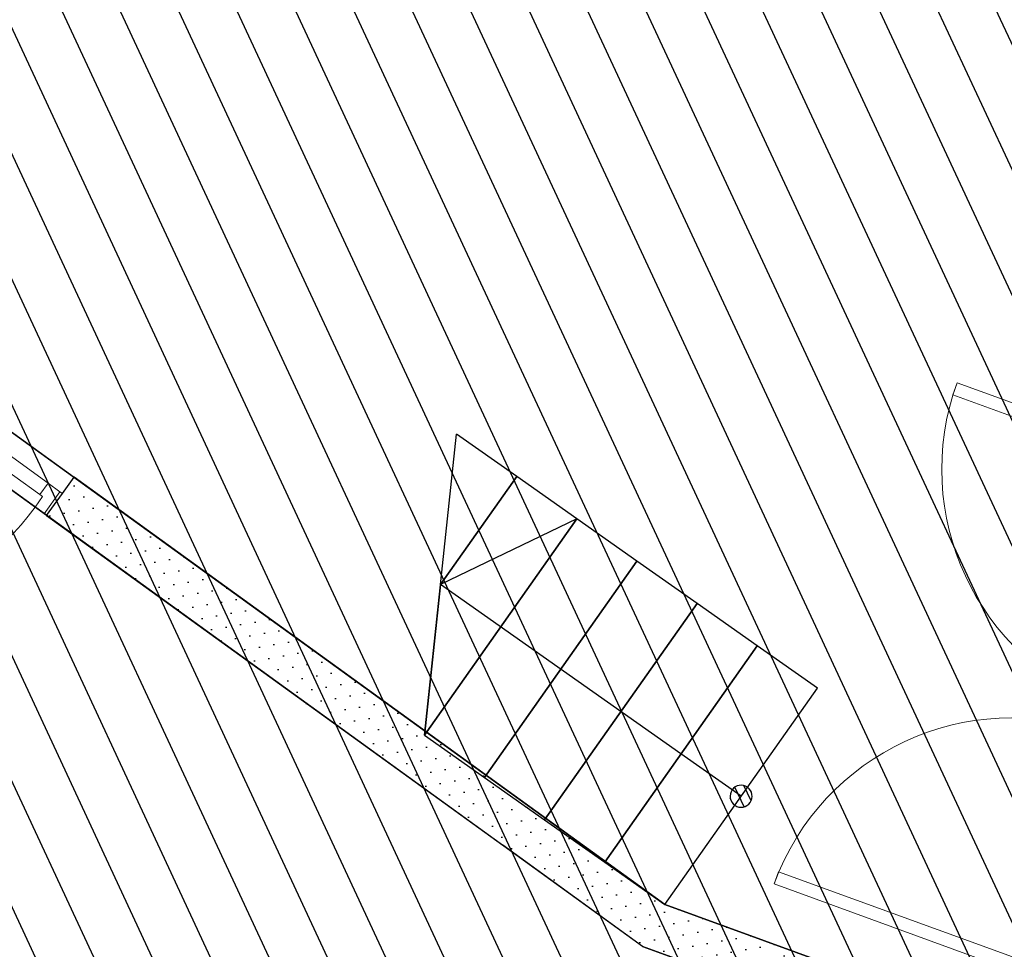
# Model space of a CAD drawing. Header units: millimetres. Extents: x 112481703 to 112588235, y 1264638581 to 1264713486.
# Tile 103 of 256: x 112552104 to 112555450, y 1264656674 to 1264659835. Entities that reach past the tile are written whole.
import ezdxf

# ---------------------------------------------------------------- set-up
doc = ezdxf.new("R2010")
doc.units = ezdxf.units.MM
doc.header["$LTSCALE"] = 0.5
doc.header["$MEASUREMENT"] = 0
doc.linetypes.add('PLINE', pattern=[0])
for name, color, linetype in [('242- Ikke-bærende innervegger', 7, 'Continuous'), ('242- Ikke-bærende innervegger (Skravur)', 7, 'Continuous'), ('281- Innvendige trapper', 7, 'Continuous'), ('862- M___Nettoareal', 7, 'Continuous'), ('862- M___Nettoareal(Nye konstruksjoner)', 7, 'Continuous'), ('862- M___Nettoareal(Polylinje)', 7, 'Continuous'), ('862- M___Nettoareal(Polylinje)(Nye konstruksjoner)', 7, 'Continuous'), ('LA_farge_dekke_asfalt2', 7, 'Continuous')]:
    doc.layers.add(name, color=color, linetype=linetype)
doc.layers.add('244- Vinduer_ dører_ foldevegger', color=7, linetype='Continuous', lineweight=0)
pattern_1 = [(249.95599, (112557650, 1264717795), (-81.35699, 29.68231), [0, -50]), (249.95599, (112557682.11, 1264717756.67), (-81.35699, 29.68231), [0, -50])]

# ---------------------------------------------------------------- blocks, each defined once
blk = doc.blocks.new('Kjøkken_2451_47', base_point=(112551587.6, 1264652307.6))
at = {"layer": '862- M___Nettoareal(Polylinje)', "linetype": 'PLINE', "flags": 128}
blk.add_lwpolyline([(112554220.9, 1264656684.2), (112551328.9, 1264658775.9), (112550126.3, 1264655479.7), (112550064.6, 1264655310.6), (112547627.7, 1264648631.2), (112550258.1, 1264647671.6), (112549466.4, 1264645501.5), (112551065.8, 1264644918), (112551850.7, 1264647069.3), (112551979.8, 1264647022.1), (112554113.4, 1264652870.1), (112555354.1, 1264656270.8)], close=True, dxfattribs=at)
blk = doc.blocks.new('Korridor_ Kommunikasjon_2202_79', base_point=(112556115.5, 1264666864))
at = {"layer": '862- M___Nettoareal(Polylinje)(Nye konstruksjoner)', "linetype": 'PLINE', "flags": 128}
blk.add_lwpolyline([(112557042.7, 1264672336.1), (112556565.9, 1264671029.4), (112555537.7, 1264668211.1), (112555049.2, 1264668389.4), (112554278, 1264666275.6), (112554151.2, 1264666321.9), (112551894.2, 1264660135.8), (112551833.2, 1264660158), (112551385.9, 1264658932.1), (112554296.7, 1264656826.9), (112555409, 1264656421.1), (112556130.4, 1264658398.6), (112555491.6, 1264658631.7), (112556091.4, 1264660275.7), (112555471.4, 1264660501.9), (112555505.7, 1264660595.8), (112555036, 1264660767.2), (112554615.6, 1264660920.6), (112555835.7, 1264664265), (112556256.1, 1264664111.6), (112556725.8, 1264663940.2), (112556760.1, 1264664034.2), (112557380.1, 1264663807.9), (112559008.2, 1264668270.2), (112558068.7, 1264668613), (112559147, 1264671568.4)], close=True, dxfattribs=at)
blk = doc.blocks.new('Dør[43]', base_point=(112557650, 1264717795))
at = {"layer": '244- Vinduer_ dører_ foldevegger', "linetype": 'PLINE'}
for p, q in [((112555274.8, 1264658559.6), (112555289.9, 1264658601)), ((112555289.9, 1264658601), (112556096.8, 1264658306.6)), ((112556081.8, 1264658265.2), (112555274.8, 1264658559.6)), ((112555786, 1264657454.5), (112556113.3, 1264658351.7)), ((112556109.9, 1264658342.3), (112556096.8, 1264658306.6)), ((112556109.9, 1264658342.3), (112556113.3, 1264658351.7)), ((112556196.3, 1264658310.7), (112556109.9, 1264658342.3)), ((112556113.3, 1264658351.7), (112556199.7, 1264658320.1)), ((112556113.3, 1264658351.7), (112556199.7, 1264658320.1)), ((112556113.3, 1264658351.7), (112556199.7, 1264658320.1)), ((112556096.8, 1264658306.6), (112556081.8, 1264658265.2)), ((112556096.8, 1264658306.6), (112556138.2, 1264658291.5)), ((112556179.2, 1264658263.8), (112556196.3, 1264658310.7)), ((112556196.3, 1264658310.7), (112556199.7, 1264658320.1)), ((112556199.7, 1264658320.1), (112556254.2, 1264658300.2)), ((112555847.9, 1264657495.8), (112556134.1, 1264658280.2)), ((112555926.9, 1264657403.1), (112556254.2, 1264658300.2)), ((112556138.2, 1264658291.5), (112556134.1, 1264658280.2)), ((112556134.1, 1264658280.2), (112556179.2, 1264658263.8)), ((112556179.2, 1264658263.8), (112555893, 1264657479.3)), ((112555802.4, 1264657499.6), (112555789.4, 1264657463.9)), ((112555843.8, 1264657484.5), (112555802.4, 1264657499.6)), ((112555847.9, 1264657495.8), (112555843.8, 1264657484.5)), ((112555893, 1264657479.3), (112555847.9, 1264657495.8)), ((112555875.8, 1264657432.4), (112555893, 1264657479.3)), ((112555789.4, 1264657463.9), (112555786, 1264657454.5)), ((112555786, 1264657454.5), (112555872.4, 1264657423)), ((112555786, 1264657454.5), (112555872.4, 1264657423)), ((112555786, 1264657454.5), (112555872.4, 1264657423)), ((112555789.4, 1264657463.9), (112555875.8, 1264657432.4)), ((112555875.8, 1264657432.4), (112555872.4, 1264657423)), ((112555872.4, 1264657423), (112555926.9, 1264657403.1))]:
    blk.add_line(p, q, dxfattribs=at)
blk.add_arc((112556096.8, 1264658306.6), 859, 159.956, 249.956, dxfattribs=at)
blk = doc.blocks.new('Dør[44]', base_point=(112557650, 1264717795))
at = {"layer": '244- Vinduer_ dører_ foldevegger', "linetype": 'PLINE'}
for p, q in [((112555786, 1264657454.5), (112555458.7, 1264656557.3)), ((112555769.5, 1264657409.4), (112555782.5, 1264657445.1)), ((112555782.5, 1264657445.1), (112555786, 1264657454.5)), ((112555782.5, 1264657445.1), (112555869, 1264657413.6)), ((112555786, 1264657454.5), (112555872.4, 1264657423)), ((112555786, 1264657454.5), (112555872.4, 1264657423)), ((112555786, 1264657454.5), (112555872.4, 1264657423)), ((112555926.9, 1264657403.1), (112555599.6, 1264656505.9)), ((112555810.9, 1264657394.3), (112555769.5, 1264657409.4)), ((112555869, 1264657413.6), (112555851.8, 1264657366.6)), ((112555869, 1264657413.6), (112555872.4, 1264657423)), ((112555872.4, 1264657423), (112555926.9, 1264657403.1)), ((112555806.7, 1264657383), (112555520.6, 1264656598.6)), ((112555565.6, 1264656582.2), (112555851.8, 1264657366.6)), ((112555806.7, 1264657383), (112555810.9, 1264657394.3)), ((112555851.8, 1264657366.6), (112555806.7, 1264657383)), ((112554683.2, 1264656938.2), (112554668.1, 1264656896.8)), ((112555490.2, 1264656643.8), (112554683.2, 1264656938.2)), ((112554668.1, 1264656896.8), (112555475.1, 1264656602.4)), ((112555475.1, 1264656602.4), (112555490.2, 1264656643.8)), ((112555462.1, 1264656566.7), (112555475.1, 1264656602.4)), ((112555475.1, 1264656602.4), (112555516.4, 1264656587.4)), ((112555516.4, 1264656587.4), (112555520.6, 1264656598.6)), ((112555520.6, 1264656598.6), (112555565.6, 1264656582.2)), ((112555462.1, 1264656566.7), (112555458.7, 1264656557.3)), ((112555548.5, 1264656535.2), (112555462.1, 1264656566.7)), ((112555565.6, 1264656582.2), (112555548.5, 1264656535.2)), ((112555458.7, 1264656557.3), (112555545.1, 1264656525.8)), ((112555458.7, 1264656557.3), (112555545.1, 1264656525.8)), ((112555458.7, 1264656557.3), (112555545.1, 1264656525.8)), ((112555548.5, 1264656535.2), (112555545.1, 1264656525.8)), ((112555545.1, 1264656525.8), (112555599.6, 1264656505.9))]:
    blk.add_line(p, q, dxfattribs=at)
blk.add_arc((112555475.1, 1264656602.4), 859, 69.956, 159.956, dxfattribs=at)
blk = doc.blocks.new('Dør[45]', base_point=(112557650, 1264717795))
at = {"layer": '244- Vinduer_ dører_ foldevegger', "linetype": 'PLINE'}
for p, q in [((112551430.1, 1264658816.2), (112551469.9, 1264658871.3)), ((112552288.3, 1264658279.4), (112551469.9, 1264658871.3)), ((112551376.2, 1264658741.7), (112551430.1, 1264658816.2)), ((112551376.2, 1264658741.7), (112551430.1, 1264658816.2)), ((112551376.2, 1264658741.7), (112551430.1, 1264658816.2)), ((112551438.2, 1264658810.4), (112551384.3, 1264658735.8)), ((112551438.2, 1264658810.4), (112551430.1, 1264658816.2)), ((112551478.7, 1264658781.1), (112551438.2, 1264658810.4)), ((112551450.6, 1264658742.2), (112551478.7, 1264658781.1)), ((112551478.7, 1264658781.1), (112552199.8, 1264658259.5)), ((112552194.5, 1264658149.8), (112551376.2, 1264658741.7)), ((112551384.3, 1264658735.8), (112551376.2, 1264658741.7)), ((112551415, 1264658713.5), (112551440.8, 1264658749.2)), ((112551440.8, 1264658749.2), (112551450.6, 1264658742.2)), ((112552171.7, 1264658220.6), (112551450.6, 1264658742.2)), ((112551104.3, 1264657854), (112551415, 1264658713.5)), ((112551384.3, 1264658735.8), (112551415, 1264658713.5)), ((112551415, 1264658713.5), (112551456.4, 1264658698.6)), ((112551456.4, 1264658698.6), (112551145.7, 1264657839)), ((112552248.5, 1264658224.3), (112552288.3, 1264658279.4)), ((112552199.8, 1264658259.5), (112552171.7, 1264658220.6)), ((112552240.4, 1264658230.2), (112552199.8, 1264658259.5)), ((112552181.4, 1264658213.6), (112552155.7, 1264658177.9)), ((112552171.7, 1264658220.6), (112552181.4, 1264658213.6)), ((112552186.4, 1264658155.6), (112552240.4, 1264658230.2)), ((112552194.5, 1264658149.8), (112552248.5, 1264658224.3)), ((112552194.5, 1264658149.8), (112552248.5, 1264658224.3)), ((112552194.5, 1264658149.8), (112552248.5, 1264658224.3)), ((112552240.4, 1264658230.2), (112552248.5, 1264658224.3)), ((112552155.7, 1264658177.9), (112552186.4, 1264658155.6)), ((112552186.4, 1264658155.6), (112552194.5, 1264658149.8)), ((112551145.7, 1264657839), (112551104.3, 1264657854))]:
    blk.add_line(p, q, dxfattribs=at)
blk.add_arc((112551415, 1264658713.5), 914, 250.1245, 324.1245, dxfattribs=at)

msp = doc.modelspace()

# ---------------------------------------------------------------- hatches: boundary and pattern name
at = {"layer": '242- Ikke-bærende innervegger (Skravur)', "linetype": 'Continuous'}
h = msp.add_hatch(dxfattribs=at)
h.set_pattern_fill('Prikker_tett', color=256, style=0, pattern_type=2)
h.set_pattern_definition(pattern_1)
h.paths.add_polyline_path([(112552288.3, 1264658279.4), (112552194.5, 1264658149.8), (112553745.7, 1264657027.9), (112554296.7, 1264656826.9)])
h = msp.add_hatch(dxfattribs=at)
h.set_pattern_fill('Prikker_tett', color=256, style=0, pattern_type=2)
h.set_pattern_definition(pattern_1)
h.paths.add_polyline_path([(112554296.7, 1264656826.9), (112553745.7, 1264657027.9), (112554220.9, 1264656684.2)])
h = msp.add_hatch(dxfattribs=at)
h.set_pattern_fill('Prikker_tett', color=256, style=0, pattern_type=2)
h.set_pattern_definition(pattern_1)
h.paths.add_polyline_path([(112554771.9, 1264656483.2), (112554296.7, 1264656826.9), (112554220.9, 1264656684.2)])
h = msp.add_hatch(dxfattribs=at)
h.set_pattern_fill('Prikker_tett', color=256, style=0, pattern_type=2)
h.set_pattern_definition(pattern_1)
h.paths.add_polyline_path([(112554771.9, 1264656483.2), (112555354.1, 1264656270.8), (112555409, 1264656421.1), (112554296.7, 1264656826.9)])
at = {"layer": '281- Innvendige trapper', "linetype": 'Continuous'}
h = msp.add_hatch(dxfattribs=at)
h.set_pattern_fill('Skrålinjer_1', color=256, style=0, pattern_type=2)
h.set_pattern_definition([(294.95599, (112557650, 1264717795), (27.198964, 12.65766), [])])
h.paths.add_polyline_path([(112554577.3, 1264657225.5, 1), (112554534.2, 1264657164.2, 1)])
at = {"layer": 'LA_farge_dekke_asfalt2', "linetype": 'Continuous'}
h = msp.add_hatch(dxfattribs=at)
h.set_pattern_fill('Murverk', color=256, style=0, pattern_type=2)
h.set_pattern_definition([(294.956, (112557650, 1264717795), (163.1938, 75.94596), [])])
h.paths.add_polyline_path([(112560860.6, 1264667658.3), (112562616.7, 1264672471.6), (112559995.7, 1264673427.9), (112559309.6, 1264671547.3), (112556566.5, 1264672548.1), (112556077.4, 1264671207.6), (112551887.6, 1264672736.3), (112550859.3, 1264669918), (112548773.8, 1264670678.9), (112548539, 1264670035.4), (112546176.3, 1264670897.4), (112543555.3, 1264671853.6), (112540861.4, 1264664469.7), (112545422.3, 1264662805.7), (112543616.1, 1264657854.9), (112550126.3, 1264655479.7), (112546836, 1264646461.2), (112560363.8, 1264641525.7), (112565299.3, 1264655053.5), (112555491.6, 1264658631.7), (112556213.9, 1264660591.1), (112557023.9, 1264660297.4), (112558073.9, 1264663192.9), (112557263, 1264663486.9), (112559028.7, 1264668326.6)])

# ---------------------------------------------------------------- linework, layer by layer
at = {"layer": '242- Ikke-bærende innervegger', "linetype": 'PLINE'}
for p, q in [((112552248.5, 1264658224.3), (112552288.3, 1264658279.4)), ((112552194.5, 1264658149.8), (112552248.5, 1264658224.3))]:
    msp.add_line(p, q, dxfattribs=at)
at = {"layer": '242- Ikke-bærende innervegger', "linetype": 'PLINE', "flags": 128}
for points in [[(112554296.7, 1264656826.9), (112552288.3, 1264658279.4)], [(112552194.5, 1264658149.8), (112553745.7, 1264657027.9)], [(112554220.9, 1264656684.2), (112553745.7, 1264657027.9)], [(112555409, 1264656421.1), (112554296.7, 1264656826.9)], [(112554220.9, 1264656684.2), (112555354.1, 1264656270.8)]]:
    msp.add_lwpolyline(points, dxfattribs=at)
at = {"layer": '281- Innvendige trapper', "linetype": 'PLINE'}
for p, q in [((112553479, 1264657402.7), (112553588.4, 1264658426.4)), ((112553792.8, 1264658282.5), (112553588.4, 1264658426.4)), ((112553792.8, 1264658282.5), (112553533.7, 1264657914.5)), ((112553533.7, 1264657914.5), (112553792.8, 1264658282.5)), ((112553997.2, 1264658138.5), (112553792.8, 1264658282.5)), ((112553997.2, 1264658138.5), (112553479, 1264657402.7)), ((112553479, 1264657402.7), (112553997.2, 1264658138.5)), ((112553997.2, 1264658138.5), (112553533.7, 1264657914.5)), ((112554201.6, 1264657994.6), (112553997.2, 1264658138.5)), ((112554201.6, 1264657994.6), (112553683.5, 1264657258.7)), ((112553683.5, 1264657258.7), (112554201.6, 1264657994.6)), ((112554406, 1264657850.7), (112554201.6, 1264657994.6)), ((112553533.7, 1264657914.5), (112553479, 1264657402.7)), ((112554351.3, 1264657338.8), (112553533.7, 1264657914.5)), ((112554406, 1264657850.7), (112553887.9, 1264657114.8)), ((112553887.9, 1264657114.8), (112554406, 1264657850.7)), ((112554610.4, 1264657706.7), (112554406, 1264657850.7)), ((112554610.4, 1264657706.7), (112554092.3, 1264656970.9)), ((112554092.3, 1264656970.9), (112554610.4, 1264657706.7)), ((112554814.8, 1264657562.8), (112554610.4, 1264657706.7)), ((112554296.7, 1264656826.9), (112554814.8, 1264657562.8)), ((112553479, 1264657402.7), (112553683.5, 1264657258.7)), ((112554555.8, 1264657194.9), (112554351.3, 1264657338.8)), ((112553683.5, 1264657258.7), (112553887.9, 1264657114.8)), ((112553887.9, 1264657114.8), (112554092.3, 1264656970.9)), ((112554092.3, 1264656970.9), (112554296.7, 1264656826.9))]:
    msp.add_line(p, q, dxfattribs=at)
at = {"layer": '281- Innvendige trapper', "linetype": 'PLINE', "flags": 128}
msp.add_lwpolyline([(112554577.3, 1264657225.5, 1), (112554534.2, 1264657164.2, 1)], format="xyb", close=True, dxfattribs=at)

# ---------------------------------------------------------------- block references
at = {"layer": '244- Vinduer_ dører_ foldevegger', "linetype": 'PLINE'}
for name in ['Dør[45]', 'Dør[43]', 'Dør[44]']:
    msp.add_blockref(name, (112557650, 1264717795), dxfattribs=at)
at = {"layer": '862- M___Nettoareal', "linetype": 'Continuous'}
msp.add_blockref('Kjøkken_2451_47', (112551587.6, 1264652307.6), dxfattribs=at)
at = {"layer": '862- M___Nettoareal(Nye konstruksjoner)', "linetype": 'Continuous'}
msp.add_blockref('Korridor_ Kommunikasjon_2202_79', (112556115.5, 1264666864), dxfattribs=at)

doc.saveas('drawing.dxf')
